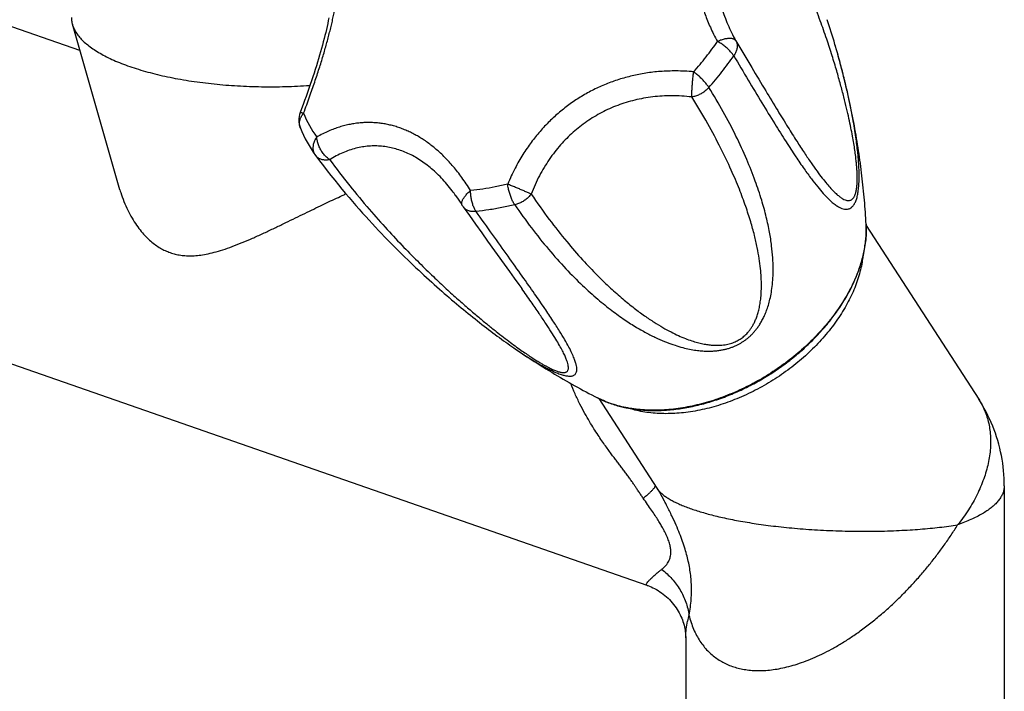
# Model space of a CAD drawing. Header units: millimetres. Extents: x 95 to 1084, y -153 to 904.
# Tile 7 of 27: x 298 to 391, y -82 to -19. Entities that reach past the tile are written whole.
import ezdxf

# ---------------------------------------------------------------- set-up
doc = ezdxf.new("R2010")
doc.units = ezdxf.units.MM
doc.header["$LTSCALE"] = 30.734
doc.layers.get('0').update_dxf_attribs({"linetype": 'CONTINUOUS'})

msp = doc.modelspace()

# ---------------------------------------------------------------- linework, layer by layer
at = {"color": 7, "linetype": 'CONTINUOUS'}
for p, q in [((303.623, -21.652), (281.928, -14.089)), ((307.389, -34.758), (302.911, -19.175)), ((339.016, -35.325), (339.014, -35.322)), ((377.653, -38.124), (388.252, -54.494)), ((357.027, -72.037), (276.233, -43.874)), ((352.471, -54.429), (357.95, -62.891)), ((390.662, -62.647), (390.662, -88.423)), ((360.662, -76.97), (360.662, -88.423)), ((360.662, -76.975), (360.662, -76.974))]:
    msp.add_line(p, q, dxfattribs=at)
at = {"color": 9, "linetype": 'CONTINUOUS'}
msp.add_line((360.662, -76.974), (360.662, -76.97), dxfattribs=at)
at = {"color": 7, "linetype": 'CONTINUOUS'}
for points in [[(327.065, -18.564), (327.012, -18.827), (326.956, -19.096), (326.896, -19.371), (326.832, -19.651), (326.765, -19.936), (326.694, -20.228), (326.619, -20.524), (326.541, -20.826), (326.459, -21.133), (326.373, -21.445), (326.284, -21.763), (326.191, -22.085), (326.094, -22.413), (325.994, -22.746), (325.889, -23.084), (325.781, -23.427), (325.67, -23.775), (325.554, -24.128), (325.435, -24.486), (325.312, -24.849), (325.186, -25.216), (325.056, -25.589), (324.922, -25.966), (324.784, -26.348), (324.643, -26.735), (324.498, -27.127), (324.362, -27.491)], [(325.825, -31.552), (326.184, -32.032), (326.55, -32.514), (326.91, -32.98), (327.265, -33.431), (327.615, -33.869), (327.959, -34.294), (328.298, -34.706), (328.632, -35.107), (328.961, -35.496), (329.286, -35.875), (329.607, -36.244), (329.923, -36.604), (330.235, -36.954), (330.543, -37.296), (330.847, -37.631), (331.147, -37.957), (331.444, -38.276), (331.737, -38.587), (332.027, -38.892), (332.313, -39.191), (332.596, -39.483), (332.876, -39.769), (333.153, -40.05), (333.427, -40.325), (333.698, -40.594), (333.966, -40.859), (334.231, -41.118), (334.494, -41.373), (334.754, -41.624), (335.012, -41.87), (335.268, -42.111), (335.521, -42.349), (335.772, -42.583), (336.02, -42.813), (336.267, -43.039), (336.511, -43.262), (336.753, -43.481), (336.994, -43.696), (337.232, -43.909), (337.469, -44.118), (337.703, -44.324), (337.936, -44.528), (338.167, -44.728), (338.397, -44.926), (338.625, -45.12), (338.851, -45.313), (339.076, -45.502), (339.3, -45.69), (339.522, -45.875), (339.743, -46.057), (339.963, -46.238), (340.182, -46.416), (340.4, -46.593), (340.616, -46.767), (340.832, -46.939), (341.046, -47.109), (341.26, -47.277), (341.472, -47.443), (341.683, -47.607), (341.892, -47.769), (342.101, -47.928), (342.308, -48.086), (342.513, -48.241), (342.718, -48.394), (342.921, -48.544), (343.122, -48.693), (343.322, -48.839), (343.52, -48.982), (343.716, -49.123), (343.91, -49.262), (344.103, -49.397), (344.293, -49.53), (344.48, -49.661), (344.744, -49.842)], [(339.016, -35.325), (339.095, -35.438), (339.234, -35.641), (339.372, -35.848), (339.509, -36.061), (339.63, -36.255)], [(339.704, -36.367), (340.293, -37.194), (340.88, -38.015), (341.453, -38.817), (342.012, -39.596), (343.58, -41.779)], [(343.58, -41.779), (344.061, -42.451), (344.52, -43.092), (344.955, -43.703), (345.225, -44.082)], [(390.662, -62.647), (390.658, -62.319), (390.646, -61.954), (390.624, -61.591), (390.594, -61.229), (390.556, -60.87), (390.509, -60.512), (390.453, -60.156), (390.389, -59.801), (390.317, -59.448), (390.236, -59.097), (390.146, -58.748), (390.048, -58.4), (389.941, -58.055), (389.825, -57.711), (389.701, -57.369), (389.568, -57.028), (389.427, -56.69), (389.277, -56.355), (389.118, -56.023), (388.952, -55.695), (388.778, -55.372), (388.597, -55.055), (388.409, -54.743), (388.252, -54.494)], [(357.949, -62.891), (358.186, -63.267), (358.415, -63.655), (358.639, -64.059), (358.738, -64.247)], [(357.027, -72.037), (357.107, -72.066), (357.258, -72.124), (357.415, -72.19), (357.575, -72.263), (357.737, -72.344), (357.902, -72.434), (358.067, -72.531), (358.231, -72.636), (358.393, -72.747), (358.551, -72.864), (358.705, -72.987), (358.854, -73.115), (358.998, -73.248), (359.138, -73.386), (359.272, -73.528), (359.402, -73.675), (359.526, -73.828), (359.646, -73.985), (359.759, -74.147), (359.866, -74.311), (359.966, -74.476), (360.057, -74.641), (360.141, -74.804), (360.217, -74.966), (360.286, -75.126), (360.348, -75.286), (360.405, -75.447), (360.457, -75.611), (360.503, -75.777), (360.543, -75.942), (360.577, -76.104), (360.605, -76.261), (360.626, -76.41), (360.641, -76.55), (360.652, -76.679), (360.658, -76.796), (360.661, -76.9), (360.662, -76.97)]]:
    msp.add_lwpolyline(points, dxfattribs=at)
for centre, radius, start, end in [((299.921, -43.042), 77.956, 16.37368, 18.16707), ((326.234, -28.195), 2, 159.38323, 202.05763), ((335.72, -24.361), 12.231, 202.01537, 215.91299), ((327.433, -30.362), 2, 215.93166, 216.49932), ((341.333, -35.207), 2, 211.59371, 215.4291), ((358.592, -34.707), 19.971, 321.92963, 322.12332)]:
    msp.add_arc(centre, radius, start, end, dxfattribs=at)
at = {"color": 9, "linetype": 'CONTINUOUS'}
for centre, radius, start, end in [((339.828, -4.403), 28.917, 321.9158, 325.48198), ((338.373, -3.257), 30.769, 318.48432, 321.90652), ((340.323, -5.042), 30.177, 321.9158, 325.48391), ((338.804, -3.844), 32.111, 318.48248, 321.90645), ((334.579, -23.54), 10.677, 202.0208, 215.89822), ((325.393, -28.536), 1.093, 200.69955, 202.05823), ((358.485, -34.538), 20.119, 321.73972, 321.92963), ((372.404, -77.785), 11.808, 165.53218, 168.38883)]:
    msp.add_arc(centre, radius, start, end, dxfattribs=at)
for points, knots in [([(366.686, -5.152), (366.493, -5.274), (366.128, -5.519), (365.615, -5.903), (365.152, -6.289), (364.732, -6.678), (364.348, -7.07), (363.997, -7.468), (363.675, -7.871), (363.379, -8.282), (363.109, -8.701), (362.862, -9.129), (362.638, -9.568), (362.436, -10.017), (362.258, -10.476), (362.103, -10.946), (361.971, -11.426), (361.864, -11.914), (361.781, -12.41), (361.722, -12.913), (361.688, -13.42), (361.678, -13.932), (361.692, -14.449), (361.73, -14.969), (361.792, -15.495), (361.879, -16.026), (361.99, -16.565), (362.127, -17.114), (362.293, -17.675), (362.488, -18.253), (362.717, -18.85), (362.985, -19.472), (363.296, -20.124), (363.529, -20.564), (363.654, -20.79)], [0, 0, 0, 0, 0.038403, 0.074238, 0.107986, 0.140063, 0.17082, 0.200548, 0.229492, 0.257869, 0.285856, 0.313606, 0.341248, 0.368875, 0.396571, 0.424378, 0.452329, 0.480439, 0.508706, 0.537132, 0.565728, 0.594506, 0.623518, 0.652822, 0.682517, 0.712728, 0.743605, 0.77534, 0.808157, 0.842327, 0.878171, 0.916073, 0.956502, 1, 1, 1, 1]), ([(368.007, -7.217), (367.79, -7.343), (367.371, -7.605), (366.784, -8.035), (366.25, -8.492), (365.767, -8.974), (365.335, -9.479), (364.952, -10.006), (364.617, -10.553), (364.331, -11.119), (364.092, -11.704), (363.9, -12.306), (363.756, -12.925), (363.658, -13.559), (363.607, -14.21), (363.604, -14.876), (363.649, -15.558), (363.742, -16.255), (363.885, -16.966), (364.079, -17.693), (364.324, -18.434), (364.623, -19.189), (364.977, -19.959), (365.245, -20.47), (365.388, -20.728)], [0, 0, 0, 0, 0.048724, 0.095631, 0.140955, 0.184932, 0.227793, 0.269771, 0.311094, 0.351989, 0.392681, 0.433392, 0.474342, 0.515746, 0.557818, 0.60077, 0.644809, 0.690138, 0.736952, 0.785445, 0.83581, 0.888232, 0.9429, 1, 1, 1, 1]), ([(365.388, -20.728), (365.884, -21.565), (366.821, -23.142), (368.131, -25.335), (369.266, -27.212), (370.236, -28.79), (371.075, -30.121), (371.803, -31.242), (372.44, -32.186), (372.998, -32.976), (373.491, -33.634), (373.925, -34.176), (374.309, -34.619), (374.648, -34.973), (374.949, -35.251), (375.215, -35.462), (375.449, -35.613), (375.657, -35.713), (375.839, -35.767), (376, -35.781), (376.14, -35.759), (376.26, -35.708), (376.36, -35.634), (376.445, -35.543), (376.516, -35.437), (376.577, -35.32), (376.629, -35.192), (376.673, -35.053), (376.711, -34.902), (376.743, -34.738), (376.769, -34.559), (376.79, -34.362), (376.805, -34.145), (376.815, -33.902), (376.817, -33.628), (376.811, -33.317), (376.795, -32.963), (376.767, -32.561), (376.724, -32.106), (376.666, -31.594), (376.588, -31.021), (376.488, -30.381), (376.365, -29.671), (376.213, -28.883), (376.029, -28.01), (375.809, -27.046), (375.547, -25.981), (375.237, -24.807), (374.87, -23.512), (374.436, -22.084), (373.923, -20.509), (373.316, -18.773), (372.594, -16.857), (371.73, -14.742), (370.69, -12.4), (369.451, -9.855), (368.512, -8.109), (368.007, -7.217)], [0, 0, 0, 0, 0.059432, 0.111884, 0.155922, 0.193245, 0.224932, 0.251899, 0.274853, 0.294377, 0.310949, 0.324971, 0.336784, 0.346682, 0.354924, 0.36174, 0.367343, 0.371938, 0.375726, 0.378914, 0.381702, 0.384273, 0.386767, 0.38927, 0.391838, 0.394511, 0.39731, 0.40027, 0.403422, 0.406801, 0.410459, 0.414456, 0.418858, 0.423764, 0.429291, 0.43556, 0.442722, 0.450899, 0.460174, 0.470623, 0.482351, 0.495468, 0.510094, 0.526367, 0.544442, 0.564493, 0.586717, 0.611341, 0.638623, 0.66886, 0.702398, 0.739646, 0.781086, 0.827339, 0.879063, 0.93743, 1, 1, 1, 1]), ([(324.681, -27.543), (324.781, -27.277), (324.973, -26.762), (325.246, -26.01), (325.498, -25.298), (325.731, -24.621), (325.948, -23.973), (326.151, -23.348), (326.342, -22.743), (326.522, -22.154), (326.691, -21.579), (326.85, -21.016), (327, -20.463), (327.14, -19.921), (327.27, -19.388), (327.392, -18.866), (327.503, -18.356), (327.603, -17.857), (327.693, -17.373), (327.773, -16.902), (327.841, -16.448), (327.899, -16.01), (327.946, -15.588), (327.982, -15.182), (328.008, -14.793), (328.024, -14.418), (328.028, -14.058), (328.022, -13.712), (328.005, -13.379), (327.977, -13.059), (327.935, -12.751), (327.88, -12.455), (327.808, -12.173), (327.747, -11.992), (327.713, -11.905)], [0, 0, 0, 0, 0.052746, 0.102145, 0.148724, 0.19295, 0.235212, 0.275833, 0.315074, 0.353155, 0.390241, 0.426461, 0.461901, 0.496597, 0.530568, 0.563775, 0.596174, 0.627695, 0.658262, 0.687811, 0.716295, 0.743675, 0.769961, 0.795166, 0.819334, 0.842521, 0.864788, 0.886204, 0.906833, 0.926738, 0.94597, 0.964573, 0.982578, 1, 1, 1, 1]), ([(365.388, -20.728), (365.373, -20.704), (365.335, -20.658), (365.263, -20.603), (365.174, -20.559), (365.069, -20.528), (364.951, -20.509), (364.819, -20.502), (364.676, -20.508), (364.522, -20.526), (364.359, -20.556), (364.189, -20.597), (364.013, -20.651), (363.833, -20.715), (363.714, -20.763), (363.654, -20.79)], [0, 0, 0, 0, 0.045995, 0.094639, 0.147677, 0.206306, 0.271201, 0.342617, 0.420528, 0.504695, 0.594696, 0.689954, 0.789784, 0.893412, 1, 1, 1, 1]), ([(365.187, -22.142), (365.161, -22.098), (365.103, -22.01), (365.005, -21.88), (364.893, -21.748), (364.768, -21.616), (364.631, -21.484), (364.485, -21.355), (364.329, -21.229), (364.167, -21.109), (364, -20.995), (363.829, -20.888), (363.712, -20.821), (363.654, -20.79)], [0, 0, 0, 0, 0.073656, 0.152741, 0.236775, 0.325148, 0.417132, 0.511963, 0.608839, 0.706928, 0.805401, 0.903389, 1, 1, 1, 1]), ([(365.388, -20.728), (365.409, -20.767), (365.445, -20.848), (365.484, -20.978), (365.505, -21.114), (365.509, -21.256), (365.497, -21.402), (365.467, -21.55), (365.421, -21.7), (365.358, -21.85), (365.281, -21.998), (365.22, -22.094), (365.187, -22.142)], [0, 0, 0, 0, 0.088434, 0.177983, 0.269428, 0.363437, 0.46054, 0.561105, 0.665327, 0.773247, 0.884765, 1, 1, 1, 1]), ([(361.412, -23.651), (361.13, -23.625), (360.58, -23.585), (359.776, -23.562), (359.014, -23.573), (358.285, -23.613), (357.585, -23.68), (356.909, -23.772), (356.252, -23.887), (355.61, -24.025), (354.982, -24.186), (354.365, -24.369), (353.757, -24.576), (353.159, -24.806), (352.57, -25.059), (351.99, -25.335), (351.421, -25.635), (350.864, -25.957), (350.319, -26.301), (349.79, -26.666), (349.275, -27.051), (348.777, -27.456), (348.295, -27.88), (347.829, -28.322), (347.378, -28.784), (346.943, -29.267), (346.521, -29.771), (346.112, -30.301), (345.715, -30.859), (345.329, -31.449), (344.953, -32.077), (344.587, -32.749), (344.231, -33.473), (344.009, -33.979), (343.901, -34.242)], [0, 0, 0, 0, 0.038715, 0.075134, 0.109684, 0.142741, 0.174618, 0.205582, 0.235857, 0.265637, 0.295081, 0.324323, 0.353463, 0.382587, 0.411733, 0.440932, 0.47018, 0.499457, 0.528739, 0.558, 0.587216, 0.616397, 0.645558, 0.674748, 0.704049, 0.733557, 0.763411, 0.793767, 0.824822, 0.856796, 0.889957, 0.924619, 0.961157, 1, 1, 1, 1]), ([(361.241, -26.021), (361.241, -25.977), (361.24, -25.883), (361.242, -25.736), (361.247, -25.576), (361.254, -25.404), (361.263, -25.222), (361.275, -25.032), (361.289, -24.837), (361.305, -24.637), (361.323, -24.436), (361.343, -24.235), (361.365, -24.036), (361.388, -23.842), (361.404, -23.714), (361.412, -23.651)], [0, 0, 0, 0, 0.055961, 0.118098, 0.185828, 0.258483, 0.33531, 0.415491, 0.498207, 0.582627, 0.667896, 0.753139, 0.837477, 0.920045, 1, 1, 1, 1]), ([(362.847, -25.128), (362.821, -25.085), (362.763, -24.997), (362.667, -24.864), (362.559, -24.727), (362.44, -24.587), (362.311, -24.446), (362.174, -24.305), (362.03, -24.166), (361.88, -24.029), (361.727, -23.897), (361.571, -23.771), (361.465, -23.69), (361.412, -23.651)], [0, 0, 0, 0, 0.073491, 0.152799, 0.237296, 0.326244, 0.4188, 0.5141, 0.611251, 0.709337, 0.807454, 0.904661, 1, 1, 1, 1]), ([(344.574, -36.18), (345.077, -36.916), (346.099, -38.341), (347.705, -40.352), (349.313, -42.163), (350.867, -43.73), (352.318, -45.039), (353.651, -46.115), (354.873, -46.996), (355.995, -47.715), (357.025, -48.298), (357.97, -48.765), (358.836, -49.134), (359.628, -49.419), (360.351, -49.632), (361.009, -49.785), (361.607, -49.887), (362.149, -49.947), (362.641, -49.972), (363.089, -49.968), (363.498, -49.941), (363.875, -49.894), (364.222, -49.831), (364.545, -49.752), (364.847, -49.661), (365.131, -49.557), (365.4, -49.442), (365.656, -49.315), (365.902, -49.175), (366.139, -49.023), (366.369, -48.856), (366.593, -48.673), (366.813, -48.472), (367.028, -48.25), (367.24, -48.004), (367.449, -47.731), (367.654, -47.426), (367.855, -47.084), (368.05, -46.698), (368.237, -46.262), (368.412, -45.767), (368.571, -45.206), (368.707, -44.572), (368.814, -43.856), (368.883, -43.049), (368.905, -42.144), (368.867, -41.127), (368.757, -39.988), (368.559, -38.71), (368.252, -37.276), (367.81, -35.662), (367.201, -33.845), (366.398, -31.824), (365.393, -29.649), (364.203, -27.387), (363.315, -25.884), (362.847, -25.129)], [0, 0, 0, 0, 0.05035, 0.099079, 0.145328, 0.187153, 0.223705, 0.255697, 0.283872, 0.308804, 0.330958, 0.350705, 0.368339, 0.384109, 0.398232, 0.410898, 0.422269, 0.43249, 0.441715, 0.4501, 0.45778, 0.46488, 0.4715, 0.477732, 0.483648, 0.489325, 0.494815, 0.500179, 0.505477, 0.510762, 0.516091, 0.521522, 0.527108, 0.532909, 0.538996, 0.545438, 0.552324, 0.559749, 0.567839, 0.576723, 0.586554, 0.597478, 0.609637, 0.623199, 0.638356, 0.655328, 0.674373, 0.695793, 0.719972, 0.747385, 0.778628, 0.814453, 0.855644, 0.901412, 0.949807, 1, 1, 1, 1]), ([(361.241, -26.021), (360.924, -25.984), (360.295, -25.927), (359.361, -25.898), (358.45, -25.924), (357.563, -26.002), (356.701, -26.131), (355.862, -26.308), (355.048, -26.532), (354.258, -26.802), (353.494, -27.117), (352.754, -27.476), (352.041, -27.879), (351.352, -28.324), (350.691, -28.812), (350.056, -29.344), (349.449, -29.918), (348.872, -30.535), (348.324, -31.196), (347.808, -31.902), (347.326, -32.652), (346.879, -33.447), (346.469, -34.289), (346.226, -34.872), (346.111, -35.171)], [0, 0, 0, 0, 0.050161, 0.098938, 0.146486, 0.192955, 0.238487, 0.283222, 0.327297, 0.370847, 0.414006, 0.456905, 0.49968, 0.542463, 0.585388, 0.628585, 0.672184, 0.716318, 0.76112, 0.806724, 0.85327, 0.900898, 0.949758, 1, 1, 1, 1]), ([(362.847, -25.128), (362.807, -25.175), (362.721, -25.265), (362.583, -25.392), (362.435, -25.51), (362.279, -25.619), (362.115, -25.717), (361.946, -25.804), (361.772, -25.879), (361.596, -25.941), (361.419, -25.989), (361.3, -26.012), (361.241, -26.021)], [0, 0, 0, 0, 0.098827, 0.198936, 0.300169, 0.402046, 0.504071, 0.605748, 0.70661, 0.80621, 0.904132, 1, 1, 1, 1]), ([(346.111, -35.171), (346.662, -35.981), (347.746, -37.498), (349.371, -39.56), (350.884, -41.307), (352.267, -42.767), (353.534, -43.993), (354.696, -45.023), (355.765, -45.89), (356.747, -46.619), (357.652, -47.229), (358.485, -47.737), (359.253, -48.157), (359.96, -48.5), (360.611, -48.776), (361.211, -48.993), (361.762, -49.158), (362.269, -49.279), (362.733, -49.36), (363.157, -49.407), (363.544, -49.424), (363.895, -49.417), (364.212, -49.389), (364.498, -49.344), (364.759, -49.285), (364.997, -49.214), (365.217, -49.134), (365.422, -49.043), (365.616, -48.942), (365.801, -48.83), (365.979, -48.706), (366.153, -48.568), (366.323, -48.412), (366.491, -48.237), (366.658, -48.037), (366.823, -47.809), (366.986, -47.547), (367.143, -47.247), (367.292, -46.906), (367.429, -46.519), (367.551, -46.082), (367.654, -45.593), (367.732, -45.045), (367.783, -44.433), (367.801, -43.752), (367.779, -42.994), (367.711, -42.15), (367.588, -41.212), (367.399, -40.169), (367.133, -39.006), (366.774, -37.71), (366.303, -36.261), (365.695, -34.637), (364.918, -32.81), (363.932, -30.745), (362.703, -28.444), (361.757, -26.849), (361.241, -26.021)], [0, 0, 0, 0, 0.058379, 0.111088, 0.156523, 0.196162, 0.230922, 0.261591, 0.288767, 0.312939, 0.334507, 0.353802, 0.371103, 0.38665, 0.400644, 0.413262, 0.424655, 0.434957, 0.444284, 0.452738, 0.460399, 0.467341, 0.473638, 0.479373, 0.484636, 0.489537, 0.494164, 0.498593, 0.502909, 0.50718, 0.511472, 0.515859, 0.520414, 0.525209, 0.530343, 0.535909, 0.541996, 0.548696, 0.556078, 0.564209, 0.57317, 0.583066, 0.594015, 0.606151, 0.619629, 0.63463, 0.651359, 0.670061, 0.691021, 0.714578, 0.74114, 0.771208, 0.805397, 0.844509, 0.889492, 0.941835, 1, 1, 1, 1]), ([(324.371, -28.922), (324.353, -28.876), (324.324, -28.78), (324.3, -28.63), (324.296, -28.474), (324.312, -28.316), (324.348, -28.156), (324.404, -27.997), (324.478, -27.84), (324.571, -27.687), (324.643, -27.59), (324.681, -27.543)], [0, 0, 0, 0, 0.099964, 0.202866, 0.30754, 0.414652, 0.524738, 0.638176, 0.755203, 0.87586, 1, 1, 1, 1]), ([(324.363, -27.492), (324.364, -27.489), (324.373, -27.48), (324.402, -27.484), (324.445, -27.486), (324.509, -27.499), (324.589, -27.518), (324.649, -27.534), (324.681, -27.543)], [0, 0, 0, 0, 0.023657, 0.103015, 0.24028, 0.436547, 0.69055, 1, 1, 1, 1]), ([(340.41, -34.847), (340.276, -34.63), (340.01, -34.214), (339.601, -33.624), (339.195, -33.085), (338.793, -32.591), (338.393, -32.135), (337.993, -31.715), (337.592, -31.325), (337.188, -30.963), (336.779, -30.626), (336.365, -30.313), (335.944, -30.024), (335.516, -29.757), (335.081, -29.514), (334.639, -29.294), (334.19, -29.098), (333.736, -28.926), (333.278, -28.779), (332.816, -28.658), (332.352, -28.562), (331.887, -28.491), (331.421, -28.446), (330.953, -28.426), (330.484, -28.43), (330.012, -28.46), (329.537, -28.516), (329.055, -28.598), (328.566, -28.709), (328.067, -28.85), (327.554, -29.026), (327.025, -29.24), (326.479, -29.496), (326.115, -29.693), (325.93, -29.8)], [0, 0, 0, 0, 0.044468, 0.086075, 0.125164, 0.162088, 0.197199, 0.230822, 0.263239, 0.294721, 0.32545, 0.355578, 0.385233, 0.414499, 0.443457, 0.472145, 0.500579, 0.528775, 0.556733, 0.584455, 0.611964, 0.639291, 0.666488, 0.693649, 0.720869, 0.748282, 0.77604, 0.80432, 0.83337, 0.863446, 0.894836, 0.927852, 0.962805, 1, 1, 1, 1]), ([(325.814, -31.536), (325.786, -31.498), (325.734, -31.415), (325.671, -31.279), (325.625, -31.129), (325.597, -30.973), (325.589, -30.809), (325.6, -30.642), (325.63, -30.472), (325.678, -30.3), (325.745, -30.129), (325.829, -29.961), (325.895, -29.853), (325.93, -29.8)], [0, 0, 0, 0, 0.075979, 0.158535, 0.242378, 0.328054, 0.415976, 0.506458, 0.599696, 0.695763, 0.794632, 0.896142, 1, 1, 1, 1]), ([(327.144, -31.93), (327.094, -31.896), (326.993, -31.823), (326.85, -31.7), (326.713, -31.564), (326.582, -31.415), (326.461, -31.256), (326.349, -31.087), (326.249, -30.911), (326.161, -30.729), (326.086, -30.544), (326.024, -30.356), (325.977, -30.169), (325.945, -29.984), (325.934, -29.86), (325.93, -29.8)], [0, 0, 0, 0, 0.072224, 0.146726, 0.223213, 0.301307, 0.380557, 0.460473, 0.54058, 0.620419, 0.699524, 0.777441, 0.853739, 0.928035, 1, 1, 1, 1]), ([(339.014, -35.322), (338.905, -35.169), (338.635, -34.8), (338.188, -34.243), (337.671, -33.665), (337.145, -33.14), (336.608, -32.666), (336.063, -32.243), (335.509, -31.869), (334.947, -31.545), (334.377, -31.269), (333.8, -31.042), (333.216, -30.863), (332.626, -30.734), (332.03, -30.654), (331.428, -30.625), (330.822, -30.647), (330.211, -30.721), (329.598, -30.848), (328.981, -31.031), (328.364, -31.27), (327.746, -31.569), (327.344, -31.803), (327.144, -31.93)], [0, 0, 0, 0, 0.040794, 0.099259, 0.155289, 0.209078, 0.26083, 0.310754, 0.359063, 0.405975, 0.451714, 0.496511, 0.540607, 0.584248, 0.627688, 0.671187, 0.715008, 0.759423, 0.804706, 0.851134, 0.898981, 0.948518, 1, 1, 1, 1]), ([(327.144, -31.93), (327.089, -31.94), (326.979, -31.957), (326.815, -31.968), (326.657, -31.965), (326.506, -31.946), (326.363, -31.914), (326.23, -31.867), (326.108, -31.806), (325.998, -31.732), (325.903, -31.647), (325.849, -31.584), (325.825, -31.552)], [0, 0, 0, 0, 0.117259, 0.230557, 0.339725, 0.444732, 0.5457, 0.64292, 0.736844, 0.828099, 0.917469, 1, 1, 1, 1]), ([(327.144, -31.93), (327.755, -32.758), (328.969, -34.337), (330.786, -36.527), (332.497, -38.458), (334.073, -40.139), (335.523, -41.612), (336.853, -42.908), (338.074, -44.053), (339.191, -45.065), (340.214, -45.963), (341.15, -46.759), (342.004, -47.465), (342.783, -48.091), (343.492, -48.645), (344.137, -49.135), (344.723, -49.566), (345.253, -49.945), (345.732, -50.277), (346.163, -50.564), (346.55, -50.813), (346.894, -51.025), (347.199, -51.206), (347.471, -51.358), (347.712, -51.487), (347.928, -51.596), (348.124, -51.688), (348.303, -51.766), (348.467, -51.83), (348.619, -51.884), (348.762, -51.927), (348.896, -51.959), (349.023, -51.98), (349.142, -51.989), (349.254, -51.985), (349.357, -51.964), (349.45, -51.922), (349.529, -51.854), (349.588, -51.755), (349.62, -51.624), (349.623, -51.458), (349.594, -51.252), (349.527, -51), (349.417, -50.696), (349.259, -50.334), (349.045, -49.904), (348.767, -49.398), (348.417, -48.805), (347.984, -48.112), (347.456, -47.303), (346.819, -46.36), (346.064, -45.271), (345.518, -44.495), (345.225, -44.082)], [0, 0, 0, 0, 0.078119, 0.151071, 0.21588, 0.27389, 0.325913, 0.372701, 0.414848, 0.452857, 0.487156, 0.518113, 0.546048, 0.571241, 0.593941, 0.614367, 0.632711, 0.649147, 0.663829, 0.676901, 0.688478, 0.698667, 0.707593, 0.715415, 0.722283, 0.72836, 0.733792, 0.738681, 0.743124, 0.747196, 0.75095, 0.754425, 0.757659, 0.76067, 0.763477, 0.766112, 0.76863, 0.77116, 0.773923, 0.777203, 0.781288, 0.786451, 0.792945, 0.801016, 0.810928, 0.822962, 0.837437, 0.854716, 0.875221, 0.899452, 0.928002, 0.961593, 1, 1, 1, 1]), ([(343.901, -34.242), (343.511, -34.335), (342.735, -34.504), (341.57, -34.706), (340.795, -34.806), (340.41, -34.847)], [0, 0, 0, 0, 0.338703, 0.672155, 1, 1, 1, 1]), ([(344.573, -36.18), (344.544, -36.139), (344.487, -36.05), (344.407, -35.907), (344.33, -35.751), (344.257, -35.584), (344.187, -35.407), (344.123, -35.222), (344.065, -35.03), (344.013, -34.835), (343.968, -34.637), (343.93, -34.44), (343.909, -34.308), (343.901, -34.242)], [0, 0, 0, 0, 0.073569, 0.152749, 0.236993, 0.325629, 0.417878, 0.512928, 0.609934, 0.708025, 0.806338, 0.90397, 1, 1, 1, 1]), ([(346.111, -35.171), (346.069, -35.152), (345.981, -35.112), (345.842, -35.05), (345.69, -34.984), (345.529, -34.914), (345.358, -34.841), (345.181, -34.766), (344.999, -34.689), (344.813, -34.612), (344.626, -34.535), (344.44, -34.458), (344.256, -34.384), (344.077, -34.312), (343.959, -34.265), (343.901, -34.242)], [0, 0, 0, 0, 0.057802, 0.121543, 0.190608, 0.264303, 0.341855, 0.42243, 0.505197, 0.589321, 0.673941, 0.758183, 0.841174, 0.922057, 1, 1, 1, 1]), ([(339.63, -36.255), (339.623, -36.243), (339.602, -36.206), (339.58, -36.136), (339.572, -36.043), (339.583, -35.942), (339.611, -35.834), (339.657, -35.719), (339.72, -35.6), (339.8, -35.477), (339.895, -35.351), (340.005, -35.223), (340.128, -35.095), (340.264, -34.969), (340.36, -34.887), (340.41, -34.847)], [0, 0, 0, 0, 0.023754, 0.0738, 0.127225, 0.185738, 0.250455, 0.321959, 0.400462, 0.485884, 0.577913, 0.676043, 0.779622, 0.887889, 1, 1, 1, 1]), ([(340.93, -36.811), (340.901, -36.77), (340.845, -36.681), (340.768, -36.538), (340.697, -36.381), (340.632, -36.212), (340.575, -36.033), (340.525, -35.845), (340.484, -35.651), (340.451, -35.452), (340.427, -35.25), (340.413, -35.048), (340.41, -34.914), (340.41, -34.847)], [0, 0, 0, 0, 0.073819, 0.152791, 0.236538, 0.324536, 0.416138, 0.510647, 0.607326, 0.705398, 0.804086, 0.90257, 1, 1, 1, 1]), ([(346.111, -35.171), (346.075, -35.22), (345.997, -35.316), (345.869, -35.452), (345.731, -35.58), (345.583, -35.7), (345.426, -35.81), (345.264, -35.909), (345.096, -35.997), (344.924, -36.072), (344.75, -36.134), (344.632, -36.166), (344.573, -36.18)], [0, 0, 0, 0, 0.097838, 0.197353, 0.298126, 0.39971, 0.501641, 0.603439, 0.704613, 0.804681, 0.903187, 1, 1, 1, 1]), ([(340.93, -36.811), (340.875, -36.818), (340.765, -36.825), (340.603, -36.822), (340.447, -36.803), (340.3, -36.771), (340.161, -36.724), (340.034, -36.663), (339.918, -36.588), (339.815, -36.501), (339.746, -36.424), (339.712, -36.378), (339.704, -36.367)], [0, 0, 0, 0, 0.122615, 0.240913, 0.355155, 0.465381, 0.571796, 0.674786, 0.77493, 0.872968, 0.969765, 1, 1, 1, 1]), ([(344.574, -36.18), (344.168, -36.277), (343.357, -36.453), (342.141, -36.665), (341.332, -36.769), (340.929, -36.812)], [0, 0, 0, 0, 0.338753, 0.672112, 1, 1, 1, 1]), ([(344.744, -49.842), (344.762, -49.854), (344.961, -49.989), (345.323, -50.231), (345.816, -50.549), (346.257, -50.824), (346.654, -51.062), (347.013, -51.269), (347.339, -51.449), (347.637, -51.606), (347.911, -51.743), (348.164, -51.863), (348.399, -51.966), (348.618, -52.055), (348.823, -52.131), (349.017, -52.195), (349.199, -52.246), (349.371, -52.285), (349.534, -52.312), (349.688, -52.325), (349.832, -52.323), (349.967, -52.305), (350.09, -52.266), (350.2, -52.203), (350.294, -52.111), (350.365, -51.984), (350.406, -51.817), (350.413, -51.605), (350.379, -51.339), (350.295, -51.011), (350.152, -50.611), (349.94, -50.127), (349.645, -49.544), (349.255, -48.849), (348.754, -48.02), (348.123, -47.035), (347.338, -45.863), (346.376, -44.468), (345.223, -42.832), (343.901, -40.975), (342.449, -38.942), (341.445, -37.536), (340.929, -36.812)], [0, 0, 0, 0, 0.002609, 0.029609, 0.053474, 0.074638, 0.093486, 0.11037, 0.125557, 0.139306, 0.151792, 0.1632, 0.173675, 0.183324, 0.192256, 0.200569, 0.208306, 0.215531, 0.222288, 0.228591, 0.234475, 0.239987, 0.245196, 0.250254, 0.255435, 0.261147, 0.267931, 0.276382, 0.287105, 0.300718, 0.317874, 0.339278, 0.3657, 0.398016, 0.437261, 0.484687, 0.541825, 0.610576, 0.692965, 0.78771, 0.890716, 1, 1, 1, 1]), ([(377.648, -38.002), (377.649, -38.013), (377.662, -38.26), (377.666, -38.75), (377.619, -39.473), (377.519, -40.209), (377.365, -40.955), (377.158, -41.708), (376.9, -42.466), (376.591, -43.225), (376.232, -43.984), (375.824, -44.738), (375.37, -45.486), (374.87, -46.225), (374.51, -46.706), (374.324, -46.944)], [0, 0, 0, 0, 0.003574, 0.076171, 0.150498, 0.226679, 0.304801, 0.384918, 0.467054, 0.5512, 0.63732, 0.725355, 0.815219, 0.906809, 1, 1, 1, 1]), ([(377.349, -41.029), (377.328, -41.213), (377.267, -41.645), (377.126, -42.324), (376.919, -43.068), (376.657, -43.816), (376.342, -44.566), (375.975, -45.314), (375.558, -46.057), (375.092, -46.792), (374.579, -47.517), (374.022, -48.228), (373.423, -48.922), (372.784, -49.596), (372.107, -50.248), (371.396, -50.876), (370.653, -51.475), (369.882, -52.045), (369.086, -52.583), (368.267, -53.086), (367.43, -53.552), (366.577, -53.98), (365.713, -54.368), (364.84, -54.714), (363.963, -55.017), (363.084, -55.275), (362.208, -55.488), (361.338, -55.654), (360.478, -55.774), (359.631, -55.845), (358.8, -55.869), (357.99, -55.845), (357.202, -55.772), (356.441, -55.653), (355.79, -55.504), (355.396, -55.388), (355.243, -55.339)], [0, 0, 0, 0, 0.019059, 0.044801, 0.071241, 0.098386, 0.126233, 0.154767, 0.183961, 0.213784, 0.244193, 0.275139, 0.306568, 0.33842, 0.37063, 0.40313, 0.43585, 0.468715, 0.501652, 0.534585, 0.567439, 0.600139, 0.632612, 0.664788, 0.696599, 0.727981, 0.758874, 0.789224, 0.818984, 0.848111, 0.876575, 0.90435, 0.931422, 0.957789, 0.98346, 1, 1, 1, 1]), ([(374.283, -46.997), (374.106, -47.221), (373.727, -47.681), (373.117, -48.36), (372.456, -49.036), (371.76, -49.689), (371.031, -50.318), (370.273, -50.921), (369.489, -51.494), (368.68, -52.036), (367.851, -52.546), (367.003, -53.02), (366.141, -53.458), (365.267, -53.858), (364.384, -54.218), (363.496, -54.537), (362.606, -54.814), (361.717, -55.048), (360.833, -55.237), (359.956, -55.382), (359.089, -55.482), (358.237, -55.537), (357.402, -55.545), (356.586, -55.508), (355.794, -55.425), (355.027, -55.297), (354.289, -55.123), (353.583, -54.905), (352.941, -54.656), (352.541, -54.467), (352.361, -54.375)], [0, 0, 0, 0, 0.034547, 0.072302, 0.110505, 0.149086, 0.187974, 0.22709, 0.266358, 0.305698, 0.345031, 0.384276, 0.423355, 0.462189, 0.500704, 0.538826, 0.576488, 0.613623, 0.650172, 0.686081, 0.721303, 0.755798, 0.789535, 0.822491, 0.854654, 0.886025, 0.916613, 0.946443, 0.975552, 1, 1, 1, 1]), ([(356.032, -62.898), (355.982, -62.822), (355.873, -62.651), (355.688, -62.381), (355.476, -62.078), (355.243, -61.756), (354.998, -61.423), (354.744, -61.088), (354.488, -60.755), (354.234, -60.422), (353.976, -60.082), (353.707, -59.723), (353.417, -59.328), (353.102, -58.889), (352.763, -58.4), (352.398, -57.859), (352.008, -57.258), (351.592, -56.584), (351.148, -55.816), (350.684, -54.942), (350.24, -54.002), (349.978, -53.346), (349.862, -53.023)], [0, 0, 0, 0, 0.023638, 0.052009, 0.083975, 0.118361, 0.154072, 0.190166, 0.226217, 0.261869, 0.297762, 0.335654, 0.377289, 0.423476, 0.47432, 0.529968, 0.590976, 0.658102, 0.733276, 0.818786, 0.912071, 1, 1, 1, 1]), ([(388.252, -54.494), (388.298, -54.564), (388.452, -54.812), (388.689, -55.257), (388.933, -55.843), (389.126, -56.456), (389.265, -57.095), (389.352, -57.755), (389.383, -58.435), (389.359, -59.129), (389.28, -59.837), (389.148, -60.554), (388.962, -61.281), (388.726, -62.013), (388.44, -62.75), (388.104, -63.487), (387.718, -64.22), (387.283, -64.944), (386.801, -65.656), (386.451, -66.117), (386.268, -66.345)], [0, 0, 0, 0, 0.019507, 0.068473, 0.117852, 0.16791, 0.218856, 0.270808, 0.323812, 0.37799, 0.433475, 0.490382, 0.548831, 0.608931, 0.670658, 0.733894, 0.798538, 0.864495, 0.931676, 1, 1, 1, 1]), ([(356.661, -63.818), (356.593, -63.722), (356.451, -63.525), (356.243, -63.218), (356.103, -63.007), (356.032, -62.898)], [0, 0, 0, 0, 0.318076, 0.651681, 1, 1, 1, 1]), ([(356.661, -63.818), (356.762, -63.74), (356.952, -63.59), (357.211, -63.37), (357.398, -63.195), (357.525, -63.065), (357.608, -62.973), (357.681, -62.883), (357.742, -62.795), (357.782, -62.723), (357.8, -62.681), (357.805, -62.667)], [0, 0, 0, 0, 0.234694, 0.443055, 0.623719, 0.7033, 0.77555, 0.850859, 0.916192, 0.971914, 1, 1, 1, 1]), ([(357.949, -62.889), (357.957, -62.903), (358.022, -63), (358.166, -63.177), (358.406, -63.406), (358.691, -63.63), (359.018, -63.847), (359.385, -64.058), (359.791, -64.263), (360.232, -64.462), (360.707, -64.653), (361.036, -64.773), (361.206, -64.833)], [0, 0, 0, 0, 0.012549, 0.091145, 0.177052, 0.270757, 0.372641, 0.482795, 0.600933, 0.726768, 0.859924, 1, 1, 1, 1]), ([(390.662, -62.647), (390.662, -62.702), (390.654, -62.867), (390.603, -63.145), (390.482, -63.474), (390.302, -63.8), (390.064, -64.121), (389.771, -64.434), (389.422, -64.737), (389.019, -65.028), (388.563, -65.31), (388.058, -65.583), (387.504, -65.847), (386.903, -66.103), (386.485, -66.265), (386.268, -66.345)], [0, 0, 0, 0, 0.02697, 0.081729, 0.138994, 0.199935, 0.265397, 0.335962, 0.411962, 0.493841, 0.582045, 0.676775, 0.778072, 0.885864, 1, 1, 1, 1]), ([(358.404, -70.539), (358.479, -70.48), (358.618, -70.359), (358.802, -70.165), (358.954, -69.966), (359.073, -69.762), (359.16, -69.555), (359.218, -69.349), (359.252, -69.148), (359.266, -68.953), (359.263, -68.762), (359.244, -68.571), (359.21, -68.375), (359.163, -68.171), (359.102, -67.959), (359.026, -67.739), (358.935, -67.506), (358.822, -67.252), (358.683, -66.969), (358.513, -66.65), (358.307, -66.29), (358.063, -65.887), (357.775, -65.44), (357.443, -64.945), (357.068, -64.399), (356.801, -64.018), (356.661, -63.818)], [0, 0, 0, 0, 0.037053, 0.071645, 0.104024, 0.134537, 0.163503, 0.191127, 0.217534, 0.242768, 0.267249, 0.291823, 0.317386, 0.344637, 0.373358, 0.403319, 0.435363, 0.470851, 0.511421, 0.558224, 0.611825, 0.672862, 0.741787, 0.818946, 0.904853, 1, 1, 1, 1]), ([(360.97, -74.835), (361.021, -74.586), (361.107, -74.094), (361.187, -73.356), (361.218, -72.635), (361.208, -71.938), (361.159, -71.264), (361.072, -70.599), (360.951, -69.937), (360.795, -69.273), (360.601, -68.592), (360.365, -67.882), (360.084, -67.134), (359.75, -66.337), (359.353, -65.47), (359.005, -64.764), (358.791, -64.348), (358.738, -64.246)], [0, 0, 0, 0, 0.068974, 0.135362, 0.201259, 0.264782, 0.32449, 0.384591, 0.446632, 0.507038, 0.569689, 0.638654, 0.710165, 0.78636, 0.873107, 0.968787, 1, 1, 1, 1]), ([(361.206, -64.833), (361.385, -64.895), (361.757, -65.018), (362.337, -65.194), (362.959, -65.365), (363.621, -65.531), (364.324, -65.691), (365.066, -65.846), (365.849, -65.994), (366.674, -66.134), (367.541, -66.267), (368.453, -66.392), (369.409, -66.507), (370.411, -66.612), (371.454, -66.704), (372.536, -66.784), (373.653, -66.849), (374.809, -66.899), (376.008, -66.932), (377.24, -66.945), (378.469, -66.938), (379.646, -66.912), (380.744, -66.868), (381.765, -66.813), (382.731, -66.745), (383.659, -66.665), (384.557, -66.57), (385.424, -66.467), (385.991, -66.384), (386.268, -66.345)], [0, 0, 0, 0, 0.022489, 0.046465, 0.071947, 0.098942, 0.127445, 0.157439, 0.188921, 0.221961, 0.256632, 0.292991, 0.331082, 0.370923, 0.412418, 0.455354, 0.499533, 0.545146, 0.59259, 0.641906, 0.691266, 0.738319, 0.781557, 0.821643, 0.859619, 0.896378, 0.932139, 0.966722, 1, 1, 1, 1]), ([(365.055, -79.673), (365.232, -79.734), (365.598, -79.844), (366.168, -79.965), (366.768, -80.043), (367.397, -80.076), (368.056, -80.063), (368.743, -80.003), (369.461, -79.893), (370.208, -79.732), (370.987, -79.516), (371.797, -79.242), (372.638, -78.908), (373.51, -78.509), (374.411, -78.045), (375.334, -77.512), (376.279, -76.91), (377.247, -76.233), (378.242, -75.472), (379.253, -74.63), (380.248, -73.729), (381.191, -72.806), (382.061, -71.89), (382.861, -70.988), (383.61, -70.088), (384.323, -69.178), (385.006, -68.251), (385.655, -67.306), (386.069, -66.667), (386.268, -66.345)], [0, 0, 0, 0, 0.021178, 0.043032, 0.065706, 0.089333, 0.114043, 0.139952, 0.167176, 0.195876, 0.226195, 0.25828, 0.292279, 0.328317, 0.366427, 0.406526, 0.448546, 0.492792, 0.53981, 0.589828, 0.641143, 0.691328, 0.738637, 0.783626, 0.827333, 0.870727, 0.914083, 0.957236, 1, 1, 1, 1]), ([(357.003, -72.025), (356.988, -72.014), (356.962, -71.974), (356.987, -71.883), (357.056, -71.762), (357.195, -71.592), (357.411, -71.372), (357.714, -71.098), (357.947, -70.899), (358.08, -70.792)], [0, 0, 0, 0, 0.031242, 0.076488, 0.155161, 0.280331, 0.460298, 0.699006, 1, 1, 1, 1]), ([(358.08, -70.792), (358.115, -70.762), (358.187, -70.705), (358.293, -70.618), (358.368, -70.566), (358.404, -70.539)], [0, 0, 0, 0, 0.336898, 0.670346, 1, 1, 1, 1]), ([(358.404, -70.539), (358.75, -70.803), (359.39, -71.394), (360.163, -72.437), (360.71, -73.596), (360.913, -74.421), (360.97, -74.835)], [0, 0, 0, 0, 0.254728, 0.506684, 0.755151, 1, 1, 1, 1]), ([(360.97, -74.835), (361.027, -75.07), (361.156, -75.522), (361.397, -76.165), (361.677, -76.753), (361.994, -77.288), (362.344, -77.772), (362.726, -78.206), (363.138, -78.593), (363.579, -78.933), (364.046, -79.226), (364.538, -79.476), (364.881, -79.612), (365.055, -79.673)], [0, 0, 0, 0, 0.10954, 0.212951, 0.310987, 0.404443, 0.494311, 0.58137, 0.666433, 0.750179, 0.833254, 0.916335, 1, 1, 1, 1]), ([(360.662, -76.97), (360.662, -76.927), (360.665, -76.654), (360.706, -76.131), (360.787, -75.655), (360.837, -75.408)], [0, 0, 0, 0, 0.080848, 0.519973, 1, 1, 1, 1])]:
    msp.add_open_spline(points, degree=3, knots=knots, dxfattribs=at)
at = {"color": 7, "linetype": 'CONTINUOUS'}
for points, knots in [([(302.818, -18.523), (302.818, -18.656), (302.837, -18.876), (302.887, -19.09), (302.911, -19.175)], [0, 0, 0, 0, 0.600853, 1, 1, 1, 1]), ([(302.911, -19.175), (302.925, -19.221), (302.982, -19.402), (303.12, -19.714), (303.362, -20.102), (303.669, -20.483), (304.041, -20.856), (304.477, -21.221), (304.974, -21.575), (305.532, -21.918), (306.147, -22.248), (306.819, -22.565), (307.544, -22.868), (308.321, -23.154), (309.145, -23.424), (310.015, -23.676), (310.926, -23.909), (311.877, -24.123), (312.863, -24.316), (313.88, -24.489), (314.926, -24.639), (315.995, -24.768), (317.085, -24.874), (318.192, -24.956), (319.31, -25.016), (320.437, -25.051), (321.568, -25.063), (322.699, -25.051), (323.826, -25.016), (324.687, -24.97), (325.173, -24.937), (325.285, -24.929)], [0, 0, 0, 0, 0.005938, 0.02362, 0.042429, 0.062646, 0.084439, 0.107952, 0.133267, 0.160406, 0.189414, 0.220232, 0.252863, 0.28722, 0.323243, 0.360859, 0.399934, 0.440416, 0.482133, 0.525011, 0.568895, 0.613646, 0.659156, 0.70523, 0.751785, 0.798614, 0.845611, 0.892607, 0.939436, 0.985991, 1, 1, 1, 1]), ([(365.187, -22.141), (365.639, -22.904), (366.519, -24.385), (367.803, -26.521), (368.988, -28.461), (370.049, -30.152), (370.972, -31.572), (371.768, -32.739), (372.456, -33.691), (373.054, -34.46), (373.577, -35.076), (374.034, -35.56), (374.434, -35.931), (374.785, -36.206), (375.092, -36.398), (375.36, -36.522), (375.595, -36.587), (375.8, -36.603), (375.977, -36.579), (376.131, -36.521), (376.263, -36.438), (376.378, -36.333), (376.478, -36.21), (376.565, -36.072), (376.642, -35.92), (376.709, -35.754), (376.768, -35.574), (376.819, -35.382), (376.864, -35.174), (376.902, -34.951), (376.934, -34.71), (376.96, -34.449), (376.979, -34.165), (376.992, -33.855), (376.996, -33.515), (376.992, -33.14), (376.978, -32.725), (376.953, -32.262), (376.913, -31.745), (376.857, -31.163), (376.781, -30.509), (376.682, -29.772), (376.554, -28.945), (376.393, -28.016), (376.193, -26.978), (375.948, -25.82), (375.649, -24.531), (375.288, -23.099), (374.966, -21.929), (374.765, -21.235), (374.715, -21.067)], [0, 0, 0, 0, 0.077185, 0.149962, 0.216845, 0.275066, 0.323743, 0.364244, 0.397945, 0.425932, 0.449101, 0.468192, 0.48383, 0.496567, 0.506905, 0.515307, 0.5222, 0.527989, 0.533044, 0.537681, 0.542141, 0.546594, 0.551143, 0.555861, 0.560795, 0.565972, 0.571428, 0.577208, 0.583339, 0.589885, 0.596913, 0.604487, 0.612702, 0.621666, 0.631483, 0.642309, 0.654301, 0.667665, 0.682632, 0.699476, 0.718486, 0.739954, 0.764162, 0.791386, 0.82194, 0.856161, 0.89441, 0.937095, 0.984707, 1, 1, 1, 1]), ([(377.648, -38.002), (377.608, -37.249), (377.503, -35.728), (377.268, -33.426), (376.954, -31.09), (376.556, -28.719), (376.073, -26.318), (375.502, -23.894), (375.029, -22.143), (374.755, -21.202), (374.715, -21.067)], [0, 0, 0, 0, 0.131344, 0.265441, 0.402867, 0.541828, 0.684129, 0.829354, 0.975403, 1, 1, 1, 1]), ([(307.388, -34.757), (307.413, -34.842), (307.525, -35.217), (307.754, -35.867), (308.111, -36.679), (308.511, -37.429), (308.94, -38.1), (309.383, -38.686), (309.833, -39.188), (310.284, -39.612), (310.736, -39.967), (311.19, -40.262), (311.65, -40.501), (312.121, -40.692), (312.608, -40.835), (313.117, -40.933), (313.657, -40.985), (314.235, -40.988), (314.86, -40.938), (315.543, -40.83), (316.291, -40.657), (317.105, -40.417), (317.983, -40.111), (318.911, -39.745), (319.872, -39.333), (320.845, -38.892), (321.813, -38.437), (322.762, -37.98), (323.685, -37.531), (324.575, -37.096), (325.43, -36.681), (326.248, -36.286), (327.029, -35.914), (327.774, -35.565), (328.317, -35.314), (328.613, -35.18), (328.672, -35.154)], [0, 0, 0, 0, 0.010326, 0.04573, 0.080586, 0.113921, 0.145026, 0.173603, 0.199727, 0.2237, 0.245932, 0.26686, 0.28692, 0.306539, 0.326144, 0.346176, 0.367098, 0.389416, 0.413673, 0.44043, 0.470197, 0.503297, 0.539691, 0.578868, 0.619936, 0.661879, 0.703801, 0.745033, 0.785124, 0.82379, 0.86087, 0.896282, 0.930001, 0.962036, 0.992425, 1, 1, 1, 1]), ([(374.355, -46.968), (374.491, -46.794), (374.769, -46.424), (375.169, -45.849), (375.554, -45.249), (375.909, -44.643), (376.233, -44.032), (376.525, -43.418), (376.786, -42.803), (377.014, -42.188), (377.209, -41.574), (377.369, -40.963), (377.496, -40.356), (377.588, -39.755), (377.645, -39.162), (377.667, -38.578), (377.658, -38.193), (377.648, -38.002)], [0, 0, 0, 0, 0.068156, 0.142275, 0.215367, 0.287379, 0.358277, 0.427985, 0.496496, 0.563772, 0.629788, 0.69456, 0.758052, 0.820314, 0.881361, 0.941231, 1, 1, 1, 1]), ([(355.002, -55.291), (355.047, -55.301), (355.295, -55.351), (355.754, -55.428), (356.385, -55.504), (357.031, -55.55), (357.69, -55.566), (358.36, -55.554), (359.041, -55.512), (359.73, -55.442), (360.426, -55.342), (361.127, -55.214), (361.831, -55.058), (362.538, -54.874), (363.245, -54.663), (363.951, -54.425), (364.654, -54.161), (365.353, -53.871), (366.046, -53.557), (366.731, -53.218), (367.408, -52.856), (368.074, -52.471), (368.728, -52.065), (369.37, -51.638), (369.996, -51.191), (370.606, -50.725), (371.199, -50.241), (371.773, -49.741), (372.326, -49.224), (372.859, -48.694), (373.368, -48.15), (373.854, -47.594), (374.163, -47.214), (374.314, -47.022)], [0, 0, 0, 0, 0.006197, 0.034542, 0.06342, 0.092836, 0.122817, 0.153307, 0.184292, 0.215766, 0.24773, 0.280126, 0.312928, 0.346119, 0.379675, 0.413543, 0.447687, 0.482083, 0.516691, 0.551463, 0.586359, 0.621342, 0.656371, 0.691401, 0.726393, 0.761298, 0.79608, 0.830702, 0.865125, 0.89929, 0.933179, 0.96676, 1, 1, 1, 1]), ([(344.744, -49.842), (345.112, -50.092), (346.201, -50.819), (348.02, -51.964), (350.191, -53.227), (351.643, -54.005), (352.361, -54.375)], [0, 0, 0, 0, 0.150581, 0.442772, 0.726718, 1, 1, 1, 1]), ([(352.361, -54.375), (352.529, -54.461), (352.873, -54.624), (353.408, -54.841), (353.964, -55.03), (354.498, -55.179), (354.847, -55.259), (355.002, -55.291)], [0, 0, 0, 0, 0.201788, 0.407349, 0.616848, 0.830439, 1, 1, 1, 1])]:
    msp.add_open_spline(points, degree=3, knots=knots, dxfattribs=at)
at = {"color": 9, "linetype": 'CONTINUOUS'}
msp.add_open_spline([(357.027, -72.038), (357.018, -72.035), (357.01, -72.031), (357.003, -72.025)], degree=3, dxfattribs=at)

doc.saveas('drawing.dxf')
